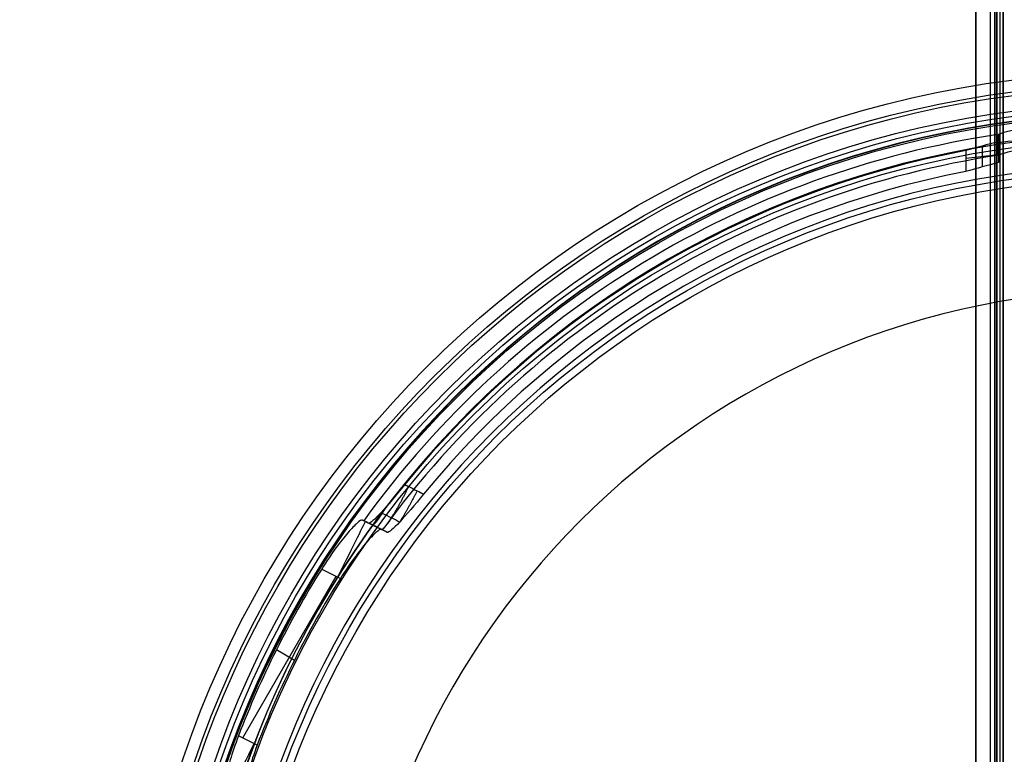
# Model space of a CAD drawing. Header units: millimetres. Extents: x -536 to 535, y -817 to 345.
# Tile 26 of 40: x -108 to -13, y -205 to -134. Entities that reach past the tile are written whole.
import ezdxf

# ---------------------------------------------------------------- set-up
doc = ezdxf.new("R2010")
doc.units = ezdxf.units.MM
doc.header["$MEASUREMENT"] = 0
for name, color, linetype, true_color in [('Canopy', 7, 'Continuous', 0x000000), ('Light Source', 7, 'Continuous', 0x000000), ('Tyvek Shade', 7, 'Continuous', 0x000000)]:
    doc.layers.add(name, color=color, linetype=linetype, true_color=true_color)

msp = doc.modelspace()

# ---------------------------------------------------------------- linework, layer by layer
at = {"layer": 'Canopy'}
for p, q in [((-13.65, -145.015, 1405.285), (-13.65, -147.026, 1405.496)), ((-15.233, -145.749, 1400.754), (-15.233, -147.766, 1400.966)), ((-13.65, -145.707, 1408.374), (-13.65, -146.334, 1402.407)), ((-13.65, -146.61, 1402.436), (-16.814, -146.941, 1399.289)), ((-74.8, -182.034, 1407.149), (-72.975, -182.943, 1407.149)), ((-73.897, -182.484, 1410.212), (-73.897, -182.484, 1404.156)), ((-86.658, -202.939, 1416.212), (-77.641, -187.322, 1416.212)), ((-79.038, -186.625, 1416.212), (-77.23, -187.527, 1416.212)), ((-83.404, -194.406, 1416.212), (-81.659, -195.414, 1416.212)), ((-85.261, -203.636, 1416.212), (-87.069, -202.734, 1416.212))]:
    msp.add_line(p, q, dxfattribs=at)
for centre, radius in [((0, -236.089, 1423.912), 97.5), ((0, -236.089, 1413.022), 96.355), ((0, -236.089, 1424.069), 96.008), ((0, -236.089, 1424.225), 94.516), ((0, -236.089, 1390.758), 94.015), ((0, -236.089, 1413.335), 93.372), ((0, -236.089, 1391.071), 91.032), ((0, -236.089, 1383.837), 88.015), ((0, -236.089, 1386.746), 87.282)]:
    msp.add_circle(centre, radius, dxfattribs=at)
for centre, radius, start, end in [((0, -236.089, 1419.212), 93.527, 360, 180), ((0, -236.089, 1418.689), 93.5, 0, 180), ((0, -236.089, 1419.212), 91.527, 360, 180), ((0, -236.089, 1418.898), 91.511, 0, 180), ((0, -236.089, 1408.951), 92.476, 98.43902, 144.16518), ((0, -236.089, 1399.212), 91.453, 100.59366, 140.94074), ((0, -236.089, 1409.16), 90.487, 98.62628, 143.95809), ((0, -236.089, 1424.212), 88.527, 0, 180), ((0, -236.089, 1422.212), 88.527, 0, 180), ((0, -236.089, 1399.421), 89.464, 100.83446, 140.65844), ((0, -236.089, 1424.212), 76.5, 0, 180), ((0, -236.089, 1422.212), 76.5, 0, 180), ((0, -236.089, 1423.212), 76.5, 0, 180), ((0, -236.089, 1416.212), 93.24, 147.96087, 159.03913), ((0, -236.089, 1416.212), 91.229, 147.83837, 159.16163)]:
    msp.add_arc(centre, radius, start, end, dxfattribs=at)
at = {"layer": 'Canopy', "extrusion": (0, 0.994522, -0.104528)}
msp.add_arc((10.65, 1385.428, -291.921), 3, 0, 90, dxfattribs=at)
at = {"layer": 'Canopy', "extrusion": (0.894934, -0.446198, 0)}
for centre, start, end in [((-202.284, 1410.212, 14.26), 0, 90), ((-220.284, 1410.212, 14.216), 90, 180)]:
    msp.add_arc(centre, 6, start, end, dxfattribs=at)
at = {"layer": 'Canopy'}
for points, degree in [([(-10.65, -143.988, 1411.21), (-12.28, -144.175, 1411.23), (-13.65, -144.52, 1409.941), (-13.65, -144.698, 1408.268)], 3), ([(-13.65, -145.332, 1402.302), (-14.706, -145.6, 1401.268), (-15.76, -145.888, 1400.238), (-16.813, -146.194, 1399.212)], 3), ([(-13.65, -146.709, 1408.479), (-13.65, -145.703, 1408.374), (-13.65, -144.698, 1408.268)], 2), ([(-13.65, -144.698, 1408.268), (-13.65, -144.803, 1407.272), (-13.65, -145.015, 1405.281), (-13.65, -145.226, 1403.294), (-13.65, -145.332, 1402.302)], 3), ([(-13.65, -145.332, 1402.302), (-13.65, -146.338, 1402.407), (-13.65, -147.343, 1402.513)], 2), ([(-16.813, -146.194, 1399.212), (-16.813, -146.421, 1399.235), (-16.814, -146.873, 1399.282), (-16.815, -147.548, 1399.352), (-16.816, -147.996, 1399.398), (-16.817, -148.22, 1399.421)], 3), ([(-10.65, -145.991, 1411.42), (-12.279, -146.181, 1411.44), (-13.65, -146.531, 1410.153), (-13.65, -146.709, 1408.479)], 3), ([(-13.65, -147.343, 1402.513), (-14.707, -147.616, 1401.479), (-15.763, -147.908, 1400.448), (-16.817, -148.22, 1399.421)], 3), ([(-13.65, -146.709, 1408.479), (-13.65, -146.815, 1407.483), (-13.65, -147.027, 1405.492), (-13.65, -147.238, 1403.505), (-13.65, -147.343, 1402.513)], 3), ([(-71.013, -178.462, 1399.212), (-72.702, -180.544, 1399.212), (-74.24, -182.313, 1401.28), (-74.508, -182.179, 1404.086)], 3), ([(-74.508, -182.179, 1404.086), (-74.605, -182.131, 1405.105), (-74.799, -182.034, 1407.145), (-74.994, -181.937, 1409.189), (-75.092, -181.888, 1410.212)], 3), ([(-75.092, -181.888, 1410.212), (-74.179, -182.343, 1410.212), (-73.267, -182.798, 1410.212)], 2), ([(-72.703, -183.079, 1404.293), (-72.889, -182.987, 1404.272), (-73.27, -182.796, 1404.228), (-73.874, -182.495, 1404.159), (-74.293, -182.286, 1404.111), (-74.508, -182.179, 1404.086)], 3), ([(-72.703, -183.079, 1404.293), (-72.797, -183.033, 1405.277), (-72.985, -182.939, 1407.249), (-73.173, -182.845, 1409.223), (-73.267, -182.798, 1410.212)], 3)]:
    msp.add_open_spline(points, degree=degree, dxfattribs=at)
for points, weights in [([(-70.633, -178.652, 1399.255), (-71.922, -181.222, 1399.321), (-73.007, -182.928, 1401.367), (-73.27, -182.797, 1404.228)], [1.16616872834, 0.944663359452, 0.944610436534, 1.16600995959]), ([(-69.823, -179.057, 1399.348), (-70.392, -180.191, 1399.377), (-70.977, -181.252, 1399.865), (-71.485, -182.055, 1400.808)], [1.16616872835, 1.05681785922, 1.00143749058, 1.00002762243]), ([(-72.792, -180.591, 1400.015), (-73.52, -181.829, 1400.985), (-73.995, -182.435, 1402.491), (-74.146, -182.36, 1404.128)], [1.00999399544, 0.976167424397, 1.02821018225, 1.166122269])]:
    msp.add_rational_spline(points, weights, degree=3, dxfattribs=at)
for points, knots in [([(-71.013, -178.462, 1399.212), (-70.886, -178.525, 1399.226), (-70.49, -178.723, 1399.272), (-69.882, -179.027, 1399.342), (-69.401, -179.268, 1399.397), (-69.19, -179.374, 1399.421)], [-1, -1, -1, -1, -0.791945, -0.347605, 0, 0, 0, 0]), ([(-69.19, -179.374, 1399.421), (-70.057, -180.431, 1399.421), (-70.874, -181.398, 1399.958), (-72.122, -182.739, 1401.694), (-72.573, -183.144, 1402.937), (-72.703, -183.079, 1404.293)], [-1, -1, -1, -1, -0.499425, -0.499425, 0, 0, 0, 0]), ([(-71.512, -182.083, 1400.845), (-71.78, -181.949, 1400.814), (-72.339, -181.67, 1400.749), (-72.942, -181.368, 1400.679), (-73.277, -181.201, 1400.641), (-73.321, -181.179, 1400.636)], [0.719576, 0.719576, 0.719576, 0.719576, 1.623181, 2.606799, 2.753005, 2.753005, 2.753005, 2.753005]), ([(-75.092, -181.888, 1410.212), (-75.178, -181.845, 1411.116), (-75.367, -181.965, 1411.901), (-75.86, -182.403, 1413.307), (-76.162, -182.72, 1413.913), (-76.85, -183.522, 1414.949), (-77.234, -184.005, 1415.378), (-78.085, -185.169, 1416.01), (-78.543, -185.834, 1416.212), (-79.038, -186.625, 1416.212)], [0, 0, 0, 0, 0.250344, 0.250344, 0.499862, 0.499862, 0.74943, 0.74943, 1, 1, 1, 1]), ([(-73.267, -182.798, 1410.212), (-73.354, -182.755, 1411.121), (-73.545, -182.876, 1411.908), (-74.041, -183.314, 1413.314), (-74.345, -183.631, 1413.919), (-75.036, -184.431, 1414.952), (-75.421, -184.914, 1415.38), (-76.274, -186.073, 1416.01), (-76.732, -186.736, 1416.212), (-77.23, -187.527, 1416.212)], [-1, -1, -1, -1, -0.749615, -0.749615, -0.500106, -0.500106, -0.250524, -0.250524, 0, 0, 0, 0]), ([(-87.069, -202.734, 1416.212), (-87.403, -203.606, 1416.212), (-87.659, -204.371, 1416.01), (-88.076, -205.751, 1415.378), (-88.231, -206.349, 1414.949), (-88.458, -207.381, 1413.913), (-88.529, -207.813, 1413.307), (-88.582, -208.47, 1411.902), (-88.564, -208.693, 1411.116), (-88.478, -208.736, 1410.212)], [0, 0, 0, 0, 0.250544, 0.250544, 0.500137, 0.500137, 0.749643, 0.749643, 1, 1, 1, 1]), ([(-85.261, -203.636, 1416.212), (-85.593, -204.508, 1416.212), (-85.847, -205.273, 1416.01), (-86.26, -206.652, 1415.38), (-86.413, -207.251, 1414.952), (-86.637, -208.283, 1413.919), (-86.707, -208.717, 1413.314), (-86.758, -209.377, 1411.908), (-86.74, -209.603, 1411.121), (-86.653, -209.646, 1410.212)], [-1, -1, -1, -1, -0.749451, -0.749451, -0.499893, -0.499893, -0.250371, -0.250371, 0, 0, 0, 0])]:
    msp.add_open_spline(points, degree=3, knots=knots, dxfattribs=at)
at = {"layer": 'Light Source', "color": 7, "true_color": 0xffffff}
for p, q in [((-15.842, -686.089, -253.188), (-15.842, 213.911, -253.188)), ((-15.819, -686.089, -253.488), (-15.819, 213.911, -253.488)), ((-13.842, -686.089, -251.188), (-13.842, 213.911, -251.188)), ((-13.811, 213.911, -252.588), (-13.811, -686.089, -252.588)), ((-13.521, 213.911, -251.188), (-13.521, -686.089, -251.188)), ((-13.2, 213.911, -251.888), (-13.2, -686.089, -251.888))]:
    msp.add_line(p, q, dxfattribs=at)
for points in [[(-14.422, -686.089, -252.588), (-14.422, -236.089, -252.588), (-14.422, 213.911, -252.588)], [(-13.2, -686.089, -251.188), (-13.2, -236.089, -251.188), (-13.2, 213.911, -251.188)], [(-13.2, -686.089, -252.588), (-13.2, -236.089, -252.588), (-13.2, 213.911, -252.588)]]:
    msp.add_open_spline(points, degree=2, dxfattribs=at)
at = {"layer": 'Light Source'}
for points in [[(-14, -686.089, -252.638), (-14, -236.089, -252.638), (-14, 213.911, -252.638)], [(-14, -686.089, -253.638), (-14, -236.089, -253.638), (-14, 213.911, -253.638)], [(-14, -686.089, -251.138), (-14, -236.089, -251.138), (-14, 213.911, -251.138)], [(-14, -686.089, -237.088), (-14, -236.089, -237.088), (-14, 213.911, -237.088)]]:
    msp.add_open_spline(points, degree=2, dxfattribs=at)
at = {"layer": 'Tyvek Shade'}
for points, knots in [([(535, -236.089, -433.088), (535, -297.878, -433.088), (528.126, -359.324, -426.911), (499.697, -476.477, -403.84), (478.104, -532.184, -386.929), (417.29, -633.072, -346.98), (378.407, -676.869, -324.454), (286.914, -746.635, -283.58), (233.99, -773.115, -265.109), (118.488, -808.064, -239.607), (56.667, -816.553, -232.725), (-66.681, -815.585, -233.482), (-128.249, -806.138, -241.112), (-243.063, -769.141, -267.889), (-295.308, -741.641, -286.825), (-385.144, -670.072, -328.061), (-423.002, -625.583, -350.454), (-482.206, -523.045, -389.951), (-502.933, -466.621, -406.39), (-529.663, -348.771, -428.249), (-535.696, -287.345, -433.693), (-534.187, -164.79, -432.382), (-526.636, -103.66, -425.621), (-496.684, 12.933, -401.49), (-474.246, 68.396, -384.096), (-411.519, 168.142, -343.538), (-371.59, 211.28, -320.887), (-278.473, 279.25, -280.424), (-224.892, 304.72, -262.436), (-108.727, 337.647, -238.223), (-46.712, 345.18, -232.097), (76.553, 342.295, -234.352), (137.807, 331.912, -242.704), (194.422, 312.547, -256.601)], [0, 0, 0, 0, 0.062459, 0.062459, 0.124919, 0.124919, 0.187703, 0.187703, 0.250488, 0.250488, 0.312396, 0.312396, 0.374304, 0.374304, 0.437133, 0.437133, 0.499961, 0.499961, 0.562765, 0.562765, 0.625569, 0.625569, 0.688406, 0.688406, 0.751243, 0.751243, 0.813854, 0.813854, 0.876466, 0.876466, 0.938233, 0.938233, 1, 1, 1, 1]), ([(193.913, 311.302, -256.94), (137.432, 330.632, -243.106), (76.33, 340.995, -234.794), (-46.627, 343.871, -232.553), (-108.488, 336.345, -238.654), (-224.374, 303.462, -262.766), (-277.821, 278.035, -280.675), (-370.714, 210.199, -320.954), (-410.548, 167.162, -343.497), (-473.15, 67.634, -383.873), (-495.547, 12.302, -401.187), (-525.447, -104.009, -425.207), (-532.985, -164.988, -431.937), (-534.488, -287.241, -433.239), (-528.462, -348.515, -427.818), (-501.772, -466.077, -406.055), (-481.078, -522.364, -389.688), (-421.982, -624.667, -350.367), (-384.211, -669.045, -328.081), (-294.581, -740.464, -287.034), (-242.461, -767.913, -268.183), (-127.919, -804.85, -241.525), (-66.504, -814.281, -233.93), (56.536, -815.244, -233.177), (118.204, -806.766, -240.03), (233.435, -771.874, -265.422), (286.226, -745.44, -283.811), (377.498, -675.815, -324.496), (416.29, -632.128, -346.914), (476.991, -531.468, -386.686), (498.547, -475.887, -403.521), (526.931, -359.009, -426.489), (533.795, -297.712, -432.638), (533.795, -236.089, -432.638)], [-1, -1, -1, -1, -0.93823, -0.93823, -0.876461, -0.876461, -0.813844, -0.813844, -0.751226, -0.751226, -0.688398, -0.688398, -0.62557, -0.62557, -0.562773, -0.562773, -0.499976, -0.499976, -0.437145, -0.437145, -0.374313, -0.374313, -0.312403, -0.312403, -0.250492, -0.250492, -0.187697, -0.187697, -0.124901, -0.124901, -0.06245, -0.06245, 0, 0, 0, 0])]:
    msp.add_open_spline(points, degree=3, knots=knots, dxfattribs=at)

doc.saveas('drawing.dxf')
